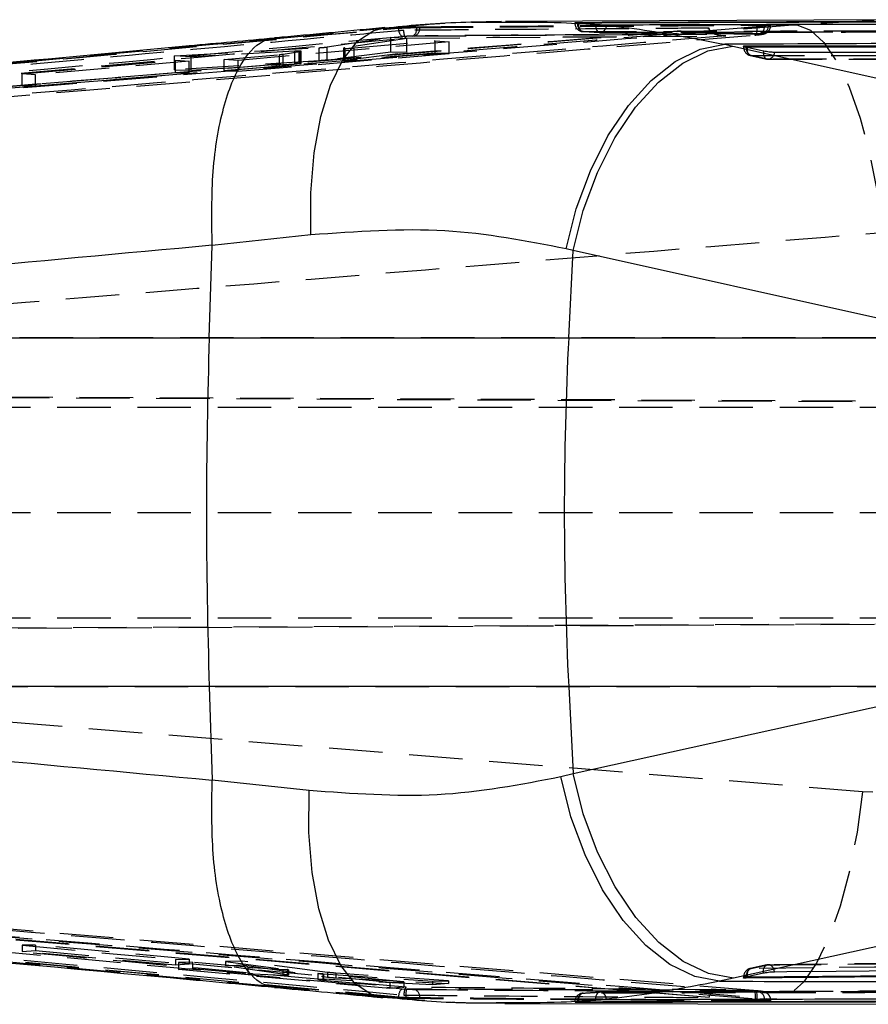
# Model space of a CAD drawing. Extents: x 56 to 617, y 36 to 436.
# Tile 21 of 31: x 425 to 455, y 201 to 236. Entities that reach past the tile are written whole.
import ezdxf

# ---------------------------------------------------------------- set-up
doc = ezdxf.new("R2010")
doc.units = 0
doc.header["$LTSCALE"] = 1.5
doc.linetypes.add('HIDDEN', pattern=[1.905, 1.27, -0.635])
doc.layers.get('0').update_dxf_attribs({"linetype": 'CONTINUOUS'})

msp = doc.modelspace()

# ---------------------------------------------------------------- linework, layer by layer
at = {"color": 7, "linetype": 'CONTINUOUS'}
for p, q in [((441.8865, 235.6328), (442.0292, 235.6317)), ((456.4826, 235.7224), (442.0293, 235.6544)), ((444.5672, 235.6008), (444.6365, 235.5963)), ((444.5912, 235.6008), (444.5912, 235.6146)), ((449.836, 234.8458), (450.1156, 234.7839)), ((450.1156, 234.7839), (464.0901, 231.6831)), ((450.6295, 234.7316), (450.5697, 234.7465)), ((450.5964, 234.7968), (464.2159, 234.7966)), ((450.5964, 234.7465), (450.5964, 234.7968)), ((451.2173, 234.603), (450.6295, 234.7316)), ((435.106, 228.0611), (431.5869, 227.6865)), ((431.4813, 224.4018), (431.5869, 227.6865)), ((431.5869, 227.6865), (431.5868, 227.6925)), ((444.4358, 227.5025), (444.1898, 227.5644)), ((444.2791, 224.4018), (444.4358, 227.5025)), ((458.4109, 224.4018), (444.4358, 227.5025)), ((396.4168, 224.4018), (431.4813, 224.4018)), ((431.4813, 224.4018), (444.2791, 224.4018)), ((444.2791, 224.4018), (458.4109, 224.4018)), ((431.4813, 211.9816), (396.0616, 211.9816)), ((444.2791, 211.9816), (431.4813, 211.9816)), ((431.4813, 211.9816), (431.5881, 208.659)), ((458.4794, 211.9816), (444.2791, 211.9816)), ((444.2791, 211.9816), (444.4356, 208.8863)), ((444.4356, 208.8863), (458.4794, 211.9816)), ((431.588, 208.653), (431.5881, 208.659)), ((431.5881, 208.659), (435.0384, 208.2913)), ((444.0002, 208.7777), (444.4356, 208.8863)), ((464.1842, 204.6974), (450.1424, 201.6016)), ((450.1424, 201.6016), (449.6476, 201.493)), ((450.5776, 201.6468), (450.6298, 201.6594)), ((464.2159, 201.7289), (450.5964, 201.5971)), ((450.5964, 201.5971), (450.5964, 201.6468)), ((450.6298, 201.6594), (451.2176, 201.7872)), ((442.0029, 200.6987), (455.8954, 200.6714)), ((444.6365, 200.7685), (444.5808, 200.7647)), ((444.5912, 200.7501), (444.5912, 200.7647))]:
    msp.add_line(p, q, dxfattribs=at)
at = {"color": 7, "linetype": 'HIDDEN'}
for p, q in [((444.4978, 235.6097), (444.4978, 235.6008)), ((444.5672, 235.6008), (444.4983, 235.6008)), ((451.2507, 235.5277), (451.2507, 235.5518)), ((455.153, 235.6978), (452.4014, 235.5352)), ((434.0056, 235.068), (437.9701, 235.4392)), ((437.7321, 235.4354), (437.9701, 235.4392)), ((438.226, 235.4301), (438.3682, 235.4421)), ((438.226, 235.421), (438.226, 235.4301)), ((438.8698, 235.4434), (438.9739, 235.4444)), ((438.9739, 235.4703), (438.9739, 235.4444)), ((444.7925, 235.2967), (444.7852, 235.2968)), ((445.3852, 235.2583), (445.3944, 235.2581)), ((449.2812, 235.4129), (449.2802, 235.4222)), ((451.1384, 235.223), (451.0586, 235.2243)), ((451.2507, 235.5277), (451.3902, 235.5264)), ((451.4607, 235.5295), (452.4014, 235.5352)), ((451.4688, 235.518), (451.4688, 235.5357)), ((440.0283, 234.9285), (432.5092, 234.2712)), ((433.9324, 235.0719), (434.0056, 235.068)), ((435.6824, 234.7508), (437.9439, 235.1048)), ((438.5128, 235.0558), (436.3104, 234.7169)), ((436.6418, 234.7154), (439.5297, 234.9698)), ((437.9439, 235.1048), (438.5128, 235.0558)), ((437.9439, 234.5656), (437.9439, 235.1048)), ((438.4993, 235.0668), (444.0727, 235.1084)), ((438.5128, 234.5537), (438.5128, 235.0558)), ((438.7833, 235.1412), (438.7238, 235.1402)), ((439.5297, 234.9698), (440.0283, 234.9285)), ((439.5297, 234.5324), (439.5297, 234.9698)), ((440.0283, 234.5219), (440.0283, 234.9285)), ((444.0724, 235.1025), (449.8549, 235.1423)), ((444.0727, 235.1084), (449.8673, 235.1484)), ((430.2481, 234.4416), (435.3934, 234.7248)), ((434.5325, 234.5999), (430.8401, 234.3959)), ((432.5092, 233.89), (440.0283, 234.5219)), ((434.113, 234.496), (434.7101, 234.5879)), ((434.113, 234.0791), (434.113, 234.496)), ((434.5325, 234.1567), (434.5325, 234.5999)), ((434.6809, 234.164), (434.6809, 234.6049)), ((434.7101, 234.5879), (434.7459, 234.5952)), ((434.7101, 234.1542), (434.7101, 234.5879)), ((434.7527, 234.1623), (434.7527, 234.5989)), ((435.3934, 234.2592), (435.3934, 234.7248)), ((435.6824, 234.2837), (435.6824, 234.7508)), ((437.9439, 234.5656), (435.6824, 234.2837)), ((436.2645, 234.7054), (436.2645, 234.2724)), ((436.3104, 234.281), (436.3104, 234.7169)), ((436.3104, 234.281), (438.5128, 234.5537)), ((436.3214, 234.2704), (436.3214, 234.6994)), ((436.6418, 234.2897), (436.6418, 234.7154)), ((439.5297, 234.5324), (436.6418, 234.2897)), ((438.5128, 234.5537), (437.9439, 234.5656)), ((440.0283, 234.5219), (439.5297, 234.5324)), ((450.5029, 234.7798), (450.5029, 234.7465)), ((450.5697, 234.7465), (450.5036, 234.7465)), ((424.8209, 233.793), (430.2887, 234.2794)), ((430.7654, 234.2442), (425.2977, 233.7615)), ((430.2481, 233.9373), (430.2481, 234.4416)), ((430.8401, 234.3959), (430.2481, 234.4416)), ((435.3934, 234.2592), (430.2481, 233.9373)), ((430.2887, 234.2794), (430.7654, 234.2442)), ((430.2887, 233.8356), (430.2887, 234.2794)), ((430.7654, 233.8257), (430.7654, 234.2442)), ((430.8401, 233.9249), (430.8401, 234.3959)), ((430.8401, 233.9249), (434.5325, 234.1567)), ((432.0106, 234.3078), (433.9811, 234.4812)), ((432.0106, 233.9004), (432.0106, 234.3078)), ((432.5092, 234.2712), (432.0106, 234.3078)), ((432.5092, 233.89), (432.5092, 234.2712)), ((433.9811, 234.066), (433.9811, 234.4812)), ((434.7101, 234.1542), (434.113, 234.0791)), ((434.7425, 234.1591), (434.7101, 234.1542)), ((436.3214, 234.2704), (436.2783, 234.2702)), ((450.7423, 234.4486), (451.3301, 234.32)), ((451.3575, 234.3183), (450.7697, 234.4469)), ((451.3952, 234.3134), (464.927, 234.3134)), ((430.2887, 233.8356), (424.8209, 233.3761)), ((424.8209, 233.3761), (424.8209, 233.793)), ((425.2977, 233.7615), (424.8209, 233.793)), ((425.2977, 233.3661), (430.7654, 233.8257)), ((430.2481, 233.9373), (430.8401, 233.9249)), ((430.7654, 233.8257), (430.2887, 233.8356)), ((433.9811, 234.066), (432.0106, 233.9004)), ((432.0106, 233.9004), (432.5092, 233.89)), ((425.2977, 233.3661), (425.2977, 233.7615)), ((424.8209, 233.3761), (425.2977, 233.3661)), ((458.0688, 224.4018), (409.2878, 224.4018)), ((389.5951, 222.4335), (473.482, 222.0419)), ((395.4338, 222.4335), (467.086, 222.0969)), ((459.4098, 221.9219), (388.3839, 221.9219)), ((459.4098, 218.1719), (388.265, 218.1719)), ((459.4098, 214.4219), (388.3908, 214.4219)), ((389.4891, 213.9104), (473.2206, 214.3012)), ((466.594, 214.2443), (395.5443, 213.9104)), ((408.8321, 211.9816), (458.0688, 211.9816)), ((454.7342, 208.2357), (408.8321, 211.9816)), ((457.9589, 208.083), (454.7342, 208.2357)), ((450.8507, 201.1606), (403.2673, 205.0788)), ((397.9732, 204.9777), (438.3561, 201.2265)), ((438.226, 200.9232), (397.8397, 204.6744)), ((438.226, 200.9144), (397.8397, 204.673)), ((449.2802, 200.9101), (403.6674, 204.6958)), ((425.2976, 202.7826), (424.8207, 202.7723)), ((424.8207, 202.7723), (430.2888, 202.2669)), ((424.8207, 202.7723), (424.8207, 202.5505)), ((425.2976, 202.7826), (425.2976, 202.5813)), ((430.7657, 202.2772), (425.2976, 202.7826)), ((424.8207, 202.5505), (425.2976, 202.5813)), ((430.2888, 202.0629), (424.8207, 202.5505)), ((425.2976, 202.5813), (430.7657, 202.0973)), ((430.2888, 202.2669), (430.7657, 202.2772)), ((430.2888, 202.2669), (430.2888, 202.0629)), ((430.7657, 202.2772), (430.7657, 202.0973)), ((430.7657, 202.0973), (430.2888, 202.0629)), ((430.8914, 202.1704), (430.3926, 202.1597)), ((430.3926, 202.1597), (437.9122, 201.4646)), ((430.3926, 202.1597), (430.3926, 201.913)), ((430.3926, 201.913), (430.8914, 201.9506)), ((437.9122, 201.2343), (430.3926, 201.913)), ((430.8914, 202.1704), (430.8914, 201.9506)), ((432.8621, 201.9883), (430.8914, 202.1704)), ((430.8914, 201.9506), (432.8621, 201.7739)), ((432.6547, 202.2084), (432.0624, 202.1957)), ((432.0624, 202.1957), (434.2579, 201.9074)), ((432.0624, 202.1957), (432.0624, 202.0367)), ((432.0624, 202.0367), (432.6547, 202.0792)), ((434.2579, 201.7196), (432.0624, 202.0367)), ((435.6939, 201.8074), (432.6547, 202.2084)), ((432.6547, 202.0792), (435.6939, 201.6398)), ((432.8621, 201.9883), (432.8621, 201.7739)), ((434.1035, 201.9027), (433.0323, 201.9747)), ((434.1035, 201.9027), (434.1035, 201.7056)), ((434.2579, 201.9074), (434.2579, 201.7196)), ((434.309, 201.8971), (434.309, 201.7069)), ((451.3305, 202.0725), (450.7427, 201.9448)), ((450.7687, 201.9465), (451.3565, 202.0743)), ((464.924, 202.2091), (451.3923, 202.0782)), ((433.0323, 201.7618), (434.1035, 201.7056)), ((435.3468, 201.7657), (435.3468, 201.5618)), ((435.348, 201.7668), (435.348, 201.5634)), ((435.523, 201.7423), (435.523, 201.5353)), ((438.4111, 201.4753), (435.523, 201.7423)), ((435.5567, 201.76), (439.4284, 201.4973)), ((435.5567, 201.76), (435.5567, 201.5633)), ((439.4284, 201.3607), (435.5567, 201.5633)), ((435.6939, 201.8074), (435.6939, 201.6398)), ((435.9872, 201.7806), (435.9872, 201.6141)), ((439.9977, 201.5095), (435.9872, 201.7806)), ((435.9872, 201.6141), (439.9977, 201.4069)), ((450.5029, 201.6468), (450.5029, 201.6128)), ((450.5776, 201.6468), (450.5029, 201.6468)), ((437.89, 200.9132), (434.0038, 201.2774)), ((435.523, 201.5353), (438.4111, 201.2764)), ((437.9122, 201.4646), (438.4111, 201.4753)), ((437.9122, 201.4646), (437.9122, 201.2343)), ((438.4111, 201.2764), (437.9122, 201.2343)), ((438.3561, 201.2265), (438.5043, 201.2147)), ((438.4111, 201.4753), (438.4111, 201.2764)), ((439.4284, 201.4973), (439.9977, 201.5095)), ((439.4284, 201.4973), (439.4284, 201.3607)), ((439.9977, 201.4069), (439.4284, 201.3607)), ((439.9977, 201.5095), (439.9977, 201.4069)), ((437.89, 200.9132), (437.657, 200.9169)), ((438.226, 200.9144), (438.226, 200.9232)), ((438.4854, 200.9115), (438.226, 200.9232)), ((438.2591, 200.9114), (438.226, 200.9144)), ((438.9739, 200.8997), (438.9739, 200.8746)), ((444.7839, 201.0686), (444.7911, 201.0688)), ((445.3838, 201.1099), (445.3929, 201.1101)), ((449.2802, 200.9101), (449.2812, 200.9192)), ((450.8568, 201.1607), (450.8507, 201.1606)), ((450.9102, 201.1557), (450.8507, 201.1606)), ((450.9162, 201.1559), (450.8568, 201.1607)), ((450.9161, 201.1558), (450.9102, 201.1557)), ((450.9321, 200.8686), (450.9918, 200.8636)), ((450.9918, 200.8636), (451.0879, 200.8552)), ((451.6865, 200.8528), (451.0879, 200.8552)), ((444.4978, 200.7647), (444.4978, 200.7545)), ((444.5808, 200.7647), (444.4979, 200.7647)), ((451.2507, 200.7871), (451.2507, 200.8077)), ((451.4688, 200.8002), (451.4688, 200.8158))]:
    msp.add_line(p, q, dxfattribs=at)
at = {"color": 8, "linetype": 'CONTINUOUS'}
for p, q in [((444.5647, 235.6008), (444.5912, 235.6008)), ((450.5674, 234.7465), (450.5964, 234.7465)), ((450.5964, 201.6468), (450.5776, 201.6468)), ((444.5786, 200.7647), (444.5912, 200.7647))]:
    msp.add_line(p, q, dxfattribs=at)
at = {"color": 7, "linetype": 'HIDDEN', "flags": 128}
for points in [[(444.7852, 235.2968), (444.7604, 235.3017), (444.7299, 235.3182), (444.7021, 235.3456), (444.6782, 235.3827), (444.6591, 235.4282), (444.6454, 235.4803), (444.6378, 235.5371), (444.6365, 235.5963)], [(445.2413, 235.5563), (445.242, 235.4972), (445.2491, 235.4406), (445.2623, 235.3886), (445.281, 235.3433), (445.3045, 235.3064), (445.332, 235.2792), (445.3624, 235.2629), (445.3852, 235.2583)], [(445.6178, 235.5413), (445.6111, 235.4826), (445.5966, 235.427), (445.5748, 235.3765), (445.5467, 235.3331), (445.5132, 235.2984), (445.4758, 235.2738), (445.4356, 235.2602), (445.3944, 235.2581)], [(450.9103, 235.1754), (450.9294, 235.1791), (450.9472, 235.1944), (450.9628, 235.2205), (450.9756, 235.2564), (450.9852, 235.3009), (450.9913, 235.3522), (450.9935, 235.4084), (450.9918, 235.4672)], [(452.4014, 235.5352), (452.8813, 235.3516), (453.362, 234.9098), (453.8278, 234.224), (454.2634, 233.3167), (454.6546, 232.2176), (454.9887, 230.9625), (455.2546, 229.5925), (455.4438, 228.1523)], [(450.6295, 234.7316), (450.6261, 234.674), (450.6296, 234.6192), (450.6397, 234.5692), (450.6562, 234.5258), (450.6783, 234.4908), (450.7053, 234.4654), (450.7361, 234.4506), (450.7697, 234.4469)], [(451.2173, 234.603), (451.214, 234.5454), (451.2174, 234.4906), (451.2275, 234.4406), (451.244, 234.3973), (451.2661, 234.3622), (451.2931, 234.3368), (451.324, 234.322), (451.3575, 234.3183)], [(451.6022, 234.5586), (451.5903, 234.5021), (451.5712, 234.4499), (451.5454, 234.404), (451.5139, 234.3662), (451.478, 234.3378), (451.439, 234.32), (451.3983, 234.3134), (451.3575, 234.3183)], [(450.7697, 234.4469), (451.2088, 234.4469), (452.9652, 234.4468), (459.9909, 234.4467), (464.3892, 234.4467)], [(464.8893, 234.3182), (464.4502, 234.3182), (462.6937, 234.3182), (455.668, 234.3183), (451.3575, 234.3183)], [(454.7342, 208.2357), (454.5443, 206.7946), (454.2776, 205.4238), (453.9428, 204.1682), (453.5508, 203.0688), (453.1144, 202.1615), (452.648, 201.4762), (452.1668, 201.0351), (451.6865, 200.8528)], [(450.7687, 201.9465), (450.7352, 201.9424), (450.7045, 201.9271), (450.6776, 201.9013), (450.6556, 201.8659), (450.6394, 201.8223), (450.6294, 201.772), (450.6262, 201.7171), (450.6298, 201.6594)], [(464.3882, 202.0783), (463.9491, 202.074), (462.1927, 202.0571), (455.1672, 201.9891), (450.7687, 201.9465)], [(451.2176, 201.7872), (451.214, 201.8448), (451.2172, 201.8998), (451.2272, 201.9501), (451.2434, 201.9937), (451.2654, 202.0291), (451.2923, 202.0549), (451.323, 202.0701), (451.3565, 202.0743)], [(451.3565, 202.0743), (451.7956, 202.0785), (453.552, 202.0955), (460.5775, 202.1633), (464.8883, 202.2049)], [(451.602, 201.833), (451.59, 201.8896), (451.5706, 201.9419), (451.5447, 201.9879), (451.5131, 202.0258), (451.4771, 202.0543), (451.438, 202.0723), (451.3973, 202.079), (451.3565, 202.0743)], [(444.6365, 200.7685), (444.6375, 200.8277), (444.6449, 200.8845), (444.6583, 200.9367), (444.6773, 200.9822), (444.701, 201.0195), (444.7286, 201.047), (444.759, 201.0636), (444.7839, 201.0686)], [(445.2413, 200.8111), (445.2418, 200.8702), (445.2486, 200.9268), (445.2615, 200.9789), (445.28, 201.0243), (445.3033, 201.0613), (445.3306, 201.0886), (445.3609, 201.1051), (445.3838, 201.1099)], [(445.6177, 200.828), (445.6107, 200.8866), (445.5959, 200.9422), (445.5739, 200.9926), (445.5456, 201.0358), (445.5119, 201.0703), (445.4743, 201.0948), (445.4341, 201.1082), (445.3929, 201.1101)], [(450.9321, 200.8686), (450.9338, 200.9274), (450.9317, 200.9836), (450.9257, 201.0349), (450.9161, 201.0794), (450.9032, 201.1154), (450.8877, 201.1415), (450.8699, 201.1568), (450.8568, 201.1607)], [(450.9918, 200.8636), (450.9934, 200.9224), (450.9912, 200.9786), (450.9852, 201.0299), (450.9755, 201.0744), (450.9627, 201.1104), (450.9471, 201.1366), (450.9294, 201.1519), (450.9161, 201.1558)]]:
    msp.add_lwpolyline(points, dxfattribs=at)
at = {"color": 8, "linetype": 'CONTINUOUS', "flags": 128}
for points in [[(435.106, 228.0611), (435.1015, 229.5624), (435.2187, 230.9851), (435.4534, 232.2784), (435.7972, 233.3963), (436.2378, 234.299), (436.7596, 234.9543), (437.344, 235.3389), (437.7321, 235.4354)], [(437.657, 200.9169), (437.266, 201.0143), (436.6837, 201.3995), (436.164, 202.0552), (435.7253, 202.9579), (435.3831, 204.0756), (435.1498, 205.3685), (435.0335, 206.7906), (435.0384, 208.2913)]]:
    msp.add_lwpolyline(points, dxfattribs=at)
at = {"color": 7, "linetype": 'CONTINUOUS', "flags": 128}
for points in [[(444.1898, 227.5644), (444.5499, 228.9884), (445.0502, 230.3424), (445.6744, 231.5822), (446.4021, 232.6671), (447.2093, 233.5616), (448.0696, 234.2363), (448.9548, 234.6691), (449.836, 234.8458)], [(444.4358, 227.5025), (444.7967, 228.9273), (445.299, 230.282), (445.9264, 231.5224), (446.6583, 232.6075), (447.4706, 233.5019), (448.3367, 234.1762), (449.2281, 234.6083), (450.1156, 234.7839)], [(464.2159, 234.7463), (457.381, 234.7464), (450.5964, 234.7465)], [(465.1339, 234.5586), (464.6948, 234.5586), (462.9384, 234.5586), (455.9127, 234.5586), (451.6022, 234.5586)], [(449.6476, 201.493), (448.768, 201.6618), (447.8834, 202.0893), (447.0229, 202.7614), (446.215, 203.6559), (445.4865, 204.7432), (444.8615, 205.9873), (444.3605, 207.3471), (444.0002, 208.7777)], [(450.1424, 201.6016), (449.2515, 201.7685), (448.3558, 202.1946), (447.4851, 202.8661), (446.6683, 203.7605), (445.9323, 204.8482), (445.3016, 206.0932), (444.7972, 207.4543), (444.4356, 208.8863)], [(451.602, 201.833), (452.0411, 201.8372), (453.7975, 201.8542), (460.823, 201.9219), (465.1338, 201.9634)], [(450.5964, 201.6468), (457.3823, 201.7125), (464.2159, 201.7785)]]:
    msp.add_lwpolyline(points, dxfattribs=at)
at = {"color": 7, "linetype": 'HIDDEN'}
for centre, radius, start, end in [((444.8023, 235.6008), 0.3045, 180, 266.7866), ((444.8666, 235.5645), 0.2778, 172.47719, 254.52248), ((438.5629, 235.3859), 0.3387, 174.05295, 232.34397), ((438.5918, 235.3905), 0.2831, 297.81559, 10.76353), ((438.6947, 235.4085), 0.2816, 288.34111, 7.33862), ((445.4072, 235.562), 0.3045, 265.86423, 270.18273), ((450.972, 235.4916), 0.281, 287.9403, 7.38081), ((451.0941, 235.516), 0.2963, 278.60156, 2.01174), ((450.8074, 234.7465), 0.3045, 180, 257.66243), ((450.8898, 234.7162), 0.295, 174.1195, 245.96266), ((451.3952, 234.6179), 0.3045, 257.66236, 269.99954), ((450.8074, 201.6468), 0.3045, 102.26259, 180), ((450.8876, 201.6788), 0.2929, 113.95291, 186.27182), ((451.3952, 201.7745), 0.3045, 90.55422, 102.26281), ((438.5626, 200.9584), 0.3384, 127.60908, 185.95619), ((422.644, 202.0508), 15.8823, 355.88638, 356.98242), ((438.6952, 200.936), 0.2811, 352.59543, 71.81457), ((444.8023, 200.7647), 0.3045, 93.46521, 180), ((444.8662, 200.8017), 0.2775, 105.69386, 187.65899), ((445.4072, 200.8063), 0.3045, 90.12081, 94.39817), ((450.9739, 200.8445), 0.2792, 352.42181, 72.87538)]:
    msp.add_arc(centre, radius, start, end, dxfattribs=at)
at = {"color": 7, "linetype": 'CONTINUOUS'}
msp.add_arc((567.2735, 218.1917), 123.151, 177.109533, 182.890467, dxfattribs=at)
at = {"color": 7, "linetype": 'HIDDEN'}
for centre, major_axis, ratio, start_param, end_param in [((434.4731, 234.1428), (0.28, 0.0197), 0.0353337, 0.7322417, 1.3544238), ((433.8812, 234.0681), (0.2752, 0.0193), 0.0353337, 5.0815786, 5.7115663), ((432.962, 201.9904), (0.2752, -0.0213), 0.0383481, 4.3437879, 4.9737757), ((434.029, 201.9189), (0.28, -0.0217), 0.0383481, 6.2776364, 6.8998184)]:
    msp.add_ellipse(centre, major_axis=major_axis, ratio=ratio, start_param=start_param, end_param=end_param, dxfattribs=at)
at = {"color": 7, "linetype": 'CONTINUOUS'}
for points, knots in [([(441.8836, 235.6534), (440.9221, 235.6372), (439.5481, 235.614), (438.1538, 235.4596), (437.7352, 235.4133)], [0, 0, 0, 0, 0.6997354, 1, 1, 1, 1]), ([(444.5912, 235.6146), (444.5684, 235.6143), (444.5228, 235.6139), (444.5079, 235.6121), (444.5004, 235.6111)], [0, 0, 0, 0, 0.50001779, 1, 1, 1, 1]), ([(444.5019, 235.6097), (444.5015, 235.609), (444.5006, 235.6072), (444.5293, 235.6039), (444.5584, 235.6016), (444.5672, 235.6008)], [0, 0, 0, 0, 0.299371, 0.7885427, 1, 1, 1, 1]), ([(458.5899, 235.6613), (456.2568, 235.6541), (451.5905, 235.6398), (446.9243, 235.623), (444.5912, 235.6146)], [0, 0, 0, 0, 0.4999996, 1, 1, 1, 1]), ([(458.5899, 235.6456), (456.2569, 235.6388), (453.9061, 235.6318), (449.2393, 235.6169), (446.9063, 235.6089), (444.5912, 235.6008)], [0, 0, 0, 0, 0.4999996, 0.5038302, 1, 1, 1, 1]), ([(444.6365, 235.5963), (444.8052, 235.5859), (445.0068, 235.5735), (445.2083, 235.5587), (445.2413, 235.5563)], [0, 0, 0, 0, 0.83663367, 1, 1, 1, 1]), ([(445.2413, 235.5563), (445.2447, 235.5561), (445.2769, 235.5537), (445.3459, 235.5494), (445.4495, 235.5445), (445.5453, 235.5416), (445.5949, 235.5414), (445.6178, 235.5413)], [0, 0, 0, 0, 0.0299687, 0.2813523, 0.5327264, 0.7840962, 1, 1, 1, 1]), ([(445.6178, 235.5413), (445.7636, 235.5417), (446.4948, 235.5439), (449.5671, 235.553), (454.0878, 235.5655), (458.0233, 235.5752), (459.6176, 235.5791)], [0, 0, 0, 0, 0.0312556, 0.1566758, 0.6583561, 1, 1, 1, 1]), ([(437.7378, 235.4411), (436.5581, 235.3279), (435.2663, 235.2039), (433.9272, 235.0831), (433.811, 235.0726)], [0, 0, 0, 0, 0.9131923, 1, 1, 1, 1]), ([(433.8145, 235.067), (432.8011, 234.9738), (421.0785, 233.8958), (409.3564, 232.7888), (398.6476, 231.7774)], [0, 0, 0, 0, 0.0864505, 1, 1, 1, 1]), ([(431.5868, 227.6925), (431.5761, 228.5906), (431.5545, 230.3868), (431.9503, 232.6803), (432.6172, 234.3188), (433.297, 234.9909), (433.7173, 235.0397), (433.8132, 235.0509)], [0, 0, 0, 0, 0.2328073, 0.4656147, 0.6984231, 0.9312332, 1, 1, 1, 1]), ([(464.2168, 234.9119), (462.2012, 234.9032), (457.4018, 234.8827), (452.6134, 234.8594), (449.836, 234.8458)], [0, 0, 0, 0, 0.4199756, 1, 1, 1, 1]), ([(450.5697, 234.7465), (450.5508, 234.7527), (450.5129, 234.7651), (450.4972, 234.7809), (450.5156, 234.7921), (450.556, 234.7964), (450.5881, 234.7967), (450.5964, 234.7968)], [0, 0, 0, 0, 0.2320597, 0.4641972, 0.6941971, 0.9205374, 1, 1, 1, 1]), ([(451.6022, 234.5586), (451.5752, 234.5592), (451.5212, 234.5604), (451.4197, 234.5698), (451.3172, 234.5836), (451.2507, 234.5958), (451.2202, 234.6024), (451.2173, 234.603)], [0, 0, 0, 0, 0.2436302, 0.4872927, 0.7309635, 0.9745976, 1, 1, 1, 1]), ([(444.1898, 227.5644), (442.7755, 227.8418), (439.8988, 228.406), (436.7212, 228.1774), (435.106, 228.0611)], [0, 0, 0, 0, 0.4916646, 1, 1, 1, 1]), ([(431.5868, 227.6925), (425.237, 227.1058), (413.513, 226.0224), (401.7904, 224.9112), (396.4168, 224.4018)], [0, 0, 0, 0, 0.5416066, 1, 1, 1, 1]), ([(431.4813, 224.4018), (431.4316, 222.3318), (431.332, 218.1917), (431.4316, 214.0517), (431.4813, 211.9816)], [0, 0, 0, 0, 0.5, 1, 1, 1, 1]), ([(396.0616, 211.9816), (401.6513, 211.4512), (413.4928, 210.3275), (425.3356, 209.2316), (431.588, 208.653)], [0, 0, 0, 0, 0.4720474, 1, 1, 1, 1]), ([(433.8126, 201.2946), (433.717, 201.3058), (433.297, 201.355), (432.6174, 202.0266), (431.9509, 203.6653), (431.5554, 205.9587), (431.5772, 207.7549), (431.588, 208.653)], [0, 0, 0, 0, 0.0685962, 0.3014496, 0.5343003, 0.7671503, 1, 1, 1, 1]), ([(435.0384, 208.2913), (436.5797, 208.1789), (439.7123, 207.9505), (442.5558, 208.499), (444.0002, 208.7777)], [0, 0, 0, 0, 0.4920373, 1, 1, 1, 1]), ([(398.2915, 204.6094), (400.1049, 204.4335), (410.7059, 203.4053), (422.5457, 202.316), (432.5737, 201.3935), (433.8145, 201.2794)], [0, 0, 0, 0, 0.1531363, 0.8952191, 1, 1, 1, 1]), ([(450.5964, 201.5971), (450.5743, 201.5974), (450.5301, 201.5981), (450.5005, 201.6067), (450.5031, 201.6197), (450.5335, 201.634), (450.5659, 201.6434), (450.5776, 201.6468)], [0, 0, 0, 0, 0.2173794, 0.4347173, 0.6534367, 0.8753302, 1, 1, 1, 1]), ([(451.2176, 201.7872), (451.2261, 201.789), (451.2626, 201.7967), (451.3375, 201.8096), (451.4403, 201.8229), (451.5331, 201.8311), (451.5808, 201.8324), (451.602, 201.833)], [0, 0, 0, 0, 0.0736874, 0.317435, 0.5611613, 0.8049106, 1, 1, 1, 1]), ([(433.8103, 201.2729), (434.9284, 201.1701), (436.2276, 201.0505), (437.483, 200.9284), (437.6581, 200.9113)], [0, 0, 0, 0, 0.8605181, 1, 1, 1, 1]), ([(449.6476, 201.493), (451.7598, 201.4875), (456.4058, 201.4753), (461.0568, 201.4643), (463.5933, 201.4584)], [0, 0, 0, 0, 0.4546368, 1, 1, 1, 1]), ([(437.6598, 200.9336), (438.5879, 200.8457), (440.0518, 200.707), (441.4891, 200.722), (442.0152, 200.7275)], [0, 0, 0, 0, 0.6339743, 1, 1, 1, 1]), ([(459.6173, 200.8733), (459.4736, 200.8727), (458.7445, 200.8698), (455.6744, 200.8582), (451.1516, 200.8428), (447.2141, 200.8323), (445.6177, 200.828)], [0, 0, 0, 0, 0.0307994, 0.1562195, 0.6579006, 1, 1, 1, 1]), ([(444.5808, 200.7647), (444.5602, 200.763), (444.5192, 200.7595), (444.4951, 200.756), (444.5, 200.7547), (444.5009, 200.7545)], [0, 0, 0, 0, 0.4468016, 0.8936467, 1, 1, 1, 1]), ([(444.5078, 200.7521), (444.5194, 200.7514), (444.5384, 200.7502), (444.5765, 200.7501), (444.5912, 200.7501)], [0, 0, 0, 0, 0.6150277, 1, 1, 1, 1]), ([(444.5912, 200.7647), (446.9989, 200.768), (451.6651, 200.7744), (456.3313, 200.7857), (458.5899, 200.7912)], [0, 0, 0, 0, 0.515977, 1, 1, 1, 1]), ([(444.5912, 200.7501), (445.795, 200.7512), (448.2027, 200.7534), (452.8689, 200.7598), (456.3313, 200.7668), (458.5899, 200.7714)], [0, 0, 0, 0, 0.2579889, 0.515977, 1, 1, 1, 1]), ([(445.2413, 200.8111), (445.0748, 200.7986), (444.8733, 200.7834), (444.6716, 200.7707), (444.6365, 200.7685)], [0, 0, 0, 0, 0.8259786, 1, 1, 1, 1]), ([(445.6177, 200.828), (445.5923, 200.8277), (445.54, 200.8271), (445.4404, 200.8234), (445.337, 200.818), (445.2717, 200.8135), (445.2422, 200.8112), (445.2413, 200.8111)], [0, 0, 0, 0, 0.23759873, 0.48908082, 0.74058029, 0.9920527, 1, 1, 1, 1])]:
    msp.add_open_spline(points, degree=3, knots=knots, dxfattribs=at)
at = {"color": 7, "linetype": 'HIDDEN'}
for points, knots in [([(437.9701, 235.4392), (438.9966, 235.5347), (440.3202, 235.6578), (441.5994, 235.6374), (441.8865, 235.6328)], [0, 0, 0, 0, 0.775523, 1, 1, 1, 1]), ([(438.9739, 235.4703), (441.02, 235.4847), (445.1122, 235.5136), (449.2045, 235.539), (451.2507, 235.5518)], [0, 0, 0, 0, 0.49999995, 1, 1, 1, 1]), ([(451.2507, 235.5518), (451.3019, 235.5515), (451.4045, 235.5508), (451.4681, 235.5443), (451.4631, 235.5376), (451.4617, 235.5357)], [0, 0, 0, 0, 0.417558, 0.8351119, 1, 1, 1, 1]), ([(397.8397, 231.6764), (404.5703, 232.3105), (418.0317, 233.5787), (431.4945, 234.813), (438.226, 235.4301)], [0, 0, 0, 0, 0.4999993, 1, 1, 1, 1]), ([(397.8397, 231.6749), (404.5704, 232.3074), (418.0318, 233.5722), (431.4946, 234.8048), (438.226, 235.421)], [0, 0, 0, 0, 0.4999994, 1, 1, 1, 1]), ([(438.4088, 235.3423), (438.3588, 235.3377), (437.5539, 235.2645), (433.7292, 234.9165), (420.7336, 233.7327), (408.4935, 232.5985), (399.273, 231.7441)], [0, 0, 0, 0, 0.00382961, 0.06170001, 0.29318009, 1, 1, 1, 1]), ([(450.9918, 235.4672), (450.8006, 235.4514), (449.8445, 235.3723), (445.8289, 235.0403), (430.1398, 233.7447), (415.213, 232.5325), (403.3463, 231.5689)], [0, 0, 0, 0, 0.0120414, 0.0602071, 0.2528704, 1, 1, 1, 1]), ([(403.6674, 231.6518), (411.3159, 232.2798), (426.5214, 233.5284), (441.7244, 234.7935), (449.2802, 235.4222)], [0, 0, 0, 0, 0.5030114, 1, 1, 1, 1]), ([(403.6674, 231.6496), (411.2617, 232.2719), (426.4649, 233.5177), (441.6776, 234.7793), (449.2804, 235.4128), (449.2812, 235.4129)], [0, 0, 0, 0, 0.4994939, 0.999949, 1, 1, 1, 1]), ([(452.4014, 235.5352), (441.5481, 234.6491), (426.1521, 233.3921), (410.7428, 232.1552), (406.1962, 231.7902)], [0, 0, 0, 0, 0.70494271, 1, 1, 1, 1]), ([(438.226, 235.421), (438.3033, 235.4248), (438.4579, 235.4322), (438.6869, 235.4399), (438.8135, 235.4423), (438.8698, 235.4434)], [0, 0, 0, 0, 0.3568323, 0.7140333, 1, 1, 1, 1]), ([(438.3682, 235.4421), (438.448, 235.4477), (438.6077, 235.4589), (438.8205, 235.4679), (438.928, 235.4696), (438.9739, 235.4703)], [0, 0, 0, 0, 0.3641191, 0.7282687, 1, 1, 1, 1]), ([(449.2802, 235.4222), (449.2759, 235.4222), (448.6862, 235.4181), (445.7551, 235.398), (442.1355, 235.3715), (439.1014, 235.3477), (438.4088, 235.3423)], [0, 0, 0, 0, 0.0011842, 0.1627192, 0.8088571, 1, 1, 1, 1]), ([(438.4993, 235.0668), (438.499, 235.0667), (438.4974, 235.0661), (438.4876, 235.0641), (438.47, 235.0752), (438.4476, 235.1204), (438.4294, 235.1849), (438.4159, 235.2606), (438.411, 235.3163), (438.4088, 235.3423)], [0, 0, 0, 0, 0.0070988, 0.0478106, 0.2878428, 0.4954353, 0.6767365, 0.8489845, 1, 1, 1, 1]), ([(438.7238, 235.1402), (442.0402, 235.1634), (446.1784, 235.1924), (450.3166, 235.2179), (451.1384, 235.223)], [0, 0, 0, 0, 0.8013988, 1, 1, 1, 1]), ([(451.0586, 235.2243), (449.0126, 235.2113), (444.9208, 235.1853), (440.8291, 235.1559), (438.7833, 235.1412)], [0, 0, 0, 0, 0.5000002, 1, 1, 1, 1]), ([(438.9739, 235.4444), (441.02, 235.4592), (445.1122, 235.4887), (449.2045, 235.5147), (451.2507, 235.5277)], [0, 0, 0, 0, 0.4999993, 1, 1, 1, 1]), ([(444.7925, 235.2967), (444.9388, 235.2972), (445.6704, 235.2998), (448.7428, 235.3106), (452.5458, 235.323), (456.48, 235.3349), (458.0733, 235.3395), (458.7897, 235.3416)], [0, 0, 0, 0, 0.0313582, 0.1567909, 0.6585204, 0.8464605, 1, 1, 1, 1]), ([(445.3944, 235.2581), (445.279, 235.2662), (445.0784, 235.2802), (444.8777, 235.2918), (444.7925, 235.2967)], [0, 0, 0, 0, 0.5754941, 1, 1, 1, 1]), ([(459.3929, 235.2983), (459.2466, 235.2979), (458.515, 235.296), (455.4425, 235.288), (451.6381, 235.2773), (447.7035, 235.2654), (446.1099, 235.2604), (445.3944, 235.2581)], [0, 0, 0, 0, 0.0313551, 0.1567759, 0.6584605, 0.8466712, 1, 1, 1, 1]), ([(445.4081, 235.2574), (446.0505, 235.2594), (450.7171, 235.2746), (455.3837, 235.2866), (459.4079, 235.297)], [0, 0, 0, 0, 0.137649, 1, 1, 1, 1]), ([(449.8673, 235.1484), (449.8661, 235.1483), (449.7896, 235.1446), (449.6425, 235.1531), (449.4625, 235.2063), (449.3504, 235.2825), (449.2965, 235.3498), (449.2859, 235.3936), (449.2812, 235.4129)], [0, 0, 0, 0, 0.0052988, 0.3355778, 0.6404918, 0.8090018, 0.9156907, 1, 1, 1, 1]), ([(450.9103, 235.1754), (450.955, 235.1794), (451.0414, 235.1872), (451.1329, 235.1994), (451.1824, 235.21), (451.1889, 235.2187), (451.1552, 235.2215), (451.1384, 235.223)], [0, 0, 0, 0, 0.2124036, 0.4100382, 0.6070181, 0.8035045, 1, 1, 1, 1]), ([(450.9156, 235.1754), (450.9199, 235.1757), (450.9796, 235.18), (451.0842, 235.1914), (451.1745, 235.204), (451.236, 235.218), (451.2913, 235.2378), (451.3526, 235.2738), (451.4136, 235.3354), (451.4603, 235.42), (451.4643, 235.4857), (451.4661, 235.5171)], [0, 0, 0, 0, 0.015155, 0.21086422, 0.42518861, 0.51783268, 0.58779065, 0.67216843, 0.77256009, 0.89130373, 1, 1, 1, 1]), ([(451.265, 235.4944), (451.2038, 235.4875), (451.1204, 235.4781), (451.0188, 235.4695), (450.9918, 235.4672)], [0, 0, 0, 0, 0.7345453, 1, 1, 1, 1]), ([(451.4607, 235.5295), (451.4586, 235.5286), (451.4432, 235.5224), (451.3895, 235.5106), (451.3014, 235.4991), (451.265, 235.4944)], [0, 0, 0, 0, 0.08383793, 0.62180618, 1, 1, 1, 1]), ([(451.3902, 235.5264), (451.4198, 235.5249), (451.4788, 235.522), (451.4666, 235.5134), (451.3911, 235.5038), (451.3022, 235.4971), (451.265, 235.4944)], [0, 0, 0, 0, 0.2689938, 0.5377611, 0.8069821, 1, 1, 1, 1]), ([(438.3559, 235.1178), (431.6249, 234.5015), (418.1631, 233.2689), (404.7033, 232.0041), (397.9735, 231.3716)], [0, 0, 0, 0, 0.5000073, 1, 1, 1, 1]), ([(398.7772, 231.7818), (404.1688, 232.2911), (415.9176, 233.401), (427.6547, 234.4827), (434.0056, 235.068)], [0, 0, 0, 0, 0.4589033, 1, 1, 1, 1]), ([(399.1867, 231.4447), (405.7, 232.0512), (418.8035, 233.2712), (431.9084, 234.4659), (438.4993, 235.0668)], [0, 0, 0, 0, 0.4970736, 1, 1, 1, 1]), ([(403.2674, 231.269), (411.2085, 231.9141), (427.0908, 233.2042), (442.9704, 234.5183), (450.9103, 235.1754)], [0, 0, 0, 0, 0.5000018, 1, 1, 1, 1]), ([(449.8673, 235.1484), (442.1024, 234.503), (426.7438, 233.2266), (411.383, 231.9682), (403.7882, 231.3461)], [0, 0, 0, 0, 0.505571, 1, 1, 1, 1]), ([(438.7238, 235.1402), (438.6917, 235.1391), (438.6193, 235.1367), (438.4884, 235.129), (438.4001, 235.1215), (438.3559, 235.1178)], [0, 0, 0, 0, 0.2857253, 0.64289207, 1, 1, 1, 1]), ([(433.9811, 234.4812), (434.0093, 234.4839), (434.0617, 234.4888), (434.0968, 234.4937), (434.113, 234.496)], [0, 0, 0, 0, 0.5370827, 1, 1, 1, 1]), ([(434.6809, 234.6049), (434.6576, 234.6046), (434.6145, 234.604), (434.5584, 234.6012), (434.5325, 234.5999)], [0, 0, 0, 0, 0.5402126, 1, 1, 1, 1]), ([(434.7491, 234.5989), (434.7501, 234.5996), (434.7539, 234.6022), (434.7306, 234.6045), (434.6963, 234.6048), (434.6809, 234.6049)], [0, 0, 0, 0, 0.1599765, 0.6208507, 1, 1, 1, 1]), ([(435.3934, 234.7248), (435.4245, 234.7266), (435.4866, 234.7304), (435.5772, 234.7381), (435.6432, 234.7452), (435.6721, 234.7493), (435.6824, 234.7508)], [0, 0, 0, 0, 0.2803411, 0.5606164, 0.8422823, 1, 1, 1, 1]), ([(436.2657, 234.7038), (436.2714, 234.7024), (436.2807, 234.7001), (436.3099, 234.6996), (436.3214, 234.6994)], [0, 0, 0, 0, 0.6049903, 1, 1, 1, 1]), ([(436.3104, 234.7169), (436.2949, 234.7143), (436.2683, 234.7098), (436.2679, 234.7067), (436.2677, 234.7054)], [0, 0, 0, 0, 0.5796939, 1, 1, 1, 1]), ([(436.3214, 234.6994), (436.3426, 234.6995), (436.385, 234.6997), (436.4726, 234.7034), (436.5619, 234.7088), (436.6167, 234.7134), (436.6418, 234.7154)], [0, 0, 0, 0, 0.25986468, 0.51972192, 0.7803315, 1, 1, 1, 1]), ([(434.6809, 234.164), (434.699, 234.1644), (434.7353, 234.1652), (434.7558, 234.1642), (434.7511, 234.1626), (434.7504, 234.1623)], [0, 0, 0, 0, 0.4572342, 0.91439, 1, 1, 1, 1]), ([(435.6824, 234.2837), (435.6627, 234.2815), (435.6232, 234.277), (435.5376, 234.2694), (435.4578, 234.2634), (435.4102, 234.2603), (435.3934, 234.2592)], [0, 0, 0, 0, 0.2821409, 0.564234, 0.8464915, 1, 1, 1, 1]), ([(436.2653, 234.2724), (436.2651, 234.2724), (436.2599, 234.2732), (436.2755, 234.2762), (436.3003, 234.2796), (436.3104, 234.281)], [0, 0, 0, 0, 0.0307968, 0.6041252, 1, 1, 1, 1]), ([(436.6418, 234.2897), (436.6115, 234.2872), (436.5507, 234.2824), (436.4559, 234.2762), (436.3758, 234.272), (436.3381, 234.2709), (436.3214, 234.2704)], [0, 0, 0, 0, 0.2637148, 0.527487, 0.7901159, 1, 1, 1, 1]), ([(409.2878, 224.4018), (413.8282, 224.7673), (429.2147, 226.0058), (444.5991, 227.2648), (455.4438, 228.1523)], [0, 0, 0, 0, 0.2950861, 1, 1, 1, 1]), ([(438.4994, 201.2768), (431.9086, 201.8788), (418.8036, 203.0757), (405.7001, 204.2972), (399.1867, 204.9044)], [0, 0, 0, 0, 0.50292665, 1, 1, 1, 1]), ([(403.3462, 204.7788), (403.5375, 204.7634), (404.4938, 204.6861), (408.5103, 204.361), (424.1826, 203.0858), (439.0871, 201.8504), (450.9321, 200.8686)], [0, 0, 0, 0, 0.0120561, 0.0602811, 0.2531805, 1, 1, 1, 1]), ([(403.7883, 205.0015), (411.3831, 204.377), (426.7439, 203.114), (442.1026, 201.8318), (449.8675, 201.1836)], [0, 0, 0, 0, 0.4944269, 1, 1, 1, 1]), ([(434.0038, 201.2774), (427.7508, 201.8546), (415.8952, 202.949), (404.0278, 204.0713), (398.4196, 204.6017)], [0, 0, 0, 0, 0.527435, 1, 1, 1, 1]), ([(399.273, 204.6049), (399.383, 204.5946), (400.2478, 204.5137), (404.1322, 204.151), (417.0672, 202.9502), (429.2479, 201.8378), (438.4088, 201.0012)], [0, 0, 0, 0, 0.0084308, 0.0663002, 0.2977778, 1, 1, 1, 1]), ([(405.7373, 204.5934), (406.5165, 204.5307), (421.8425, 203.299), (437.1537, 202.044), (451.6865, 200.8528)], [0, 0, 0, 0, 0.0508464, 1, 1, 1, 1]), ([(449.2812, 200.9192), (449.2804, 200.9193), (441.6674, 201.5517), (427.2021, 202.7635), (412.7291, 203.9528), (405.8665, 204.5167)], [0, 0, 0, 0, 0.0000532, 0.5258593, 1, 1, 1, 1]), ([(434.309, 201.8971), (434.3057, 201.8962), (434.2991, 201.8943), (434.2506, 201.8948), (434.1835, 201.8977), (434.1289, 201.9011), (434.1035, 201.9027)], [0, 0, 0, 0, 0.2587059, 0.5173964, 0.7763374, 1, 1, 1, 1]), ([(432.8621, 201.7739), (432.8922, 201.7714), (432.9483, 201.7666), (433.0057, 201.7633), (433.0323, 201.7618)], [0, 0, 0, 0, 0.5361189, 1, 1, 1, 1]), ([(434.1035, 201.7056), (434.133, 201.7043), (434.192, 201.7016), (434.2595, 201.7009), (434.3014, 201.7027), (434.3066, 201.7056), (434.309, 201.7069)], [0, 0, 0, 0, 0.2607404, 0.5215312, 0.7812948, 1, 1, 1, 1]), ([(434.309, 201.7069), (434.3065, 201.7089), (434.3018, 201.7125), (434.2717, 201.7173), (434.2579, 201.7196)], [0, 0, 0, 0, 0.54244828, 1, 1, 1, 1]), ([(435.523, 201.7423), (435.4949, 201.745), (435.4387, 201.7505), (435.379, 201.758), (435.347, 201.7637), (435.3477, 201.7658), (435.348, 201.7668)], [0, 0, 0, 0, 0.2640205, 0.5281215, 0.7911298, 1, 1, 1, 1]), ([(435.348, 201.7668), (435.3537, 201.7675), (435.3653, 201.769), (435.4197, 201.7677), (435.4866, 201.7646), (435.5364, 201.7613), (435.5567, 201.76)], [0, 0, 0, 0, 0.2705755, 0.5411492, 0.8121529, 1, 1, 1, 1]), ([(435.3499, 201.5618), (435.3503, 201.5605), (435.3512, 201.5573), (435.389, 201.5503), (435.4486, 201.5424), (435.4998, 201.5375), (435.523, 201.5353)], [0, 0, 0, 0, 0.2049643, 0.4856653, 0.7675071, 1, 1, 1, 1]), ([(435.9872, 201.7806), (435.9561, 201.7828), (435.894, 201.7872), (435.802, 201.7954), (435.7346, 201.8023), (435.7045, 201.8061), (435.6939, 201.8074)], [0, 0, 0, 0, 0.2819215, 0.5638107, 0.8461416, 1, 1, 1, 1]), ([(435.6939, 201.6398), (435.7145, 201.6371), (435.7556, 201.6317), (435.8426, 201.6237), (435.9229, 201.6177), (435.9704, 201.6151), (435.9872, 201.6141)], [0, 0, 0, 0, 0.281508, 0.5630265, 0.8450435, 1, 1, 1, 1]), ([(434.0038, 201.2774), (433.9793, 201.2751), (433.9145, 201.269), (433.8517, 201.2848), (433.8126, 201.2946)], [0, 0, 0, 0, 0.3778458, 1, 1, 1, 1]), ([(438.4994, 201.2768), (438.4991, 201.2769), (438.4976, 201.2775), (438.4877, 201.2795), (438.4702, 201.2684), (438.4477, 201.2232), (438.4295, 201.1587), (438.4159, 201.083), (438.4111, 201.0273), (438.4088, 201.0012)], [0, 0, 0, 0, 0.0070928, 0.0471086, 0.2872252, 0.4949124, 0.6762694, 0.8485481, 1, 1, 1, 1]), ([(449.8675, 201.1836), (447.9358, 201.1987), (444.1464, 201.2284), (440.3571, 201.2609), (438.4994, 201.2768)], [0, 0, 0, 0, 0.5097399, 1, 1, 1, 1]), ([(450.8507, 201.1606), (449.32, 201.1668), (445.207, 201.1836), (441.0894, 201.2027), (438.5043, 201.2147)], [0, 0, 0, 0, 0.3721708, 1, 1, 1, 1]), ([(438.5043, 201.2147), (438.5161, 201.214), (438.573, 201.2102), (438.6754, 201.205), (438.7471, 201.2037), (438.7829, 201.203)], [0, 0, 0, 0, 0.11586964, 0.55762834, 1, 1, 1, 1]), ([(438.7829, 201.203), (440.8284, 201.1866), (444.9194, 201.1538), (449.0105, 201.1255), (451.0561, 201.1114)], [0, 0, 0, 0, 0.4999999, 1, 1, 1, 1]), ([(442.0151, 200.7243), (441.6732, 200.7175), (440.3254, 200.6905), (438.9308, 200.818), (437.89, 200.9132)], [0, 0, 0, 0, 0.2536373, 1, 1, 1, 1]), ([(438.9739, 200.8746), (438.911, 200.8757), (438.7853, 200.8779), (438.5481, 200.8895), (438.369, 200.9019), (438.2762, 200.9099), (438.2591, 200.9114)], [0, 0, 0, 0, 0.3099371, 0.6198508, 0.9302921, 1, 1, 1, 1]), ([(438.4088, 201.0012), (438.4858, 201.0005), (439.1481, 200.9946), (442.1519, 200.9683), (445.6987, 200.9386), (448.6602, 200.9151), (449.2802, 200.9101)], [0, 0, 0, 0, 0.0212419, 0.1827758, 0.8289116, 1, 1, 1, 1]), ([(438.9739, 200.8997), (438.9112, 200.9004), (438.7856, 200.9017), (438.606, 200.907), (438.5062, 200.9107), (438.4854, 200.9115)], [0, 0, 0, 0, 0.4421844, 0.8840421, 1, 1, 1, 1]), ([(451.2507, 200.8077), (449.2045, 200.8219), (445.1122, 200.8503), (441.02, 200.8833), (438.9739, 200.8997)], [0, 0, 0, 0, 0.5000004, 1, 1, 1, 1]), ([(451.2507, 200.7871), (449.2045, 200.8005), (445.1122, 200.8275), (441.02, 200.8589), (438.9739, 200.8746)], [0, 0, 0, 0, 0.5000005, 1, 1, 1, 1]), ([(444.7911, 201.0688), (444.8766, 201.0741), (445.0773, 201.0866), (445.2778, 201.1015), (445.3929, 201.1101)], [0, 0, 0, 0, 0.4260099, 1, 1, 1, 1]), ([(458.7858, 201.095), (456.4357, 201.0894), (452.4662, 201.08), (447.8013, 201.0725), (445.4865, 201.0696), (444.7911, 201.0688)], [0, 0, 0, 0, 0.5037779, 0.8509299, 1, 1, 1, 1]), ([(445.3929, 201.1101), (447.7421, 201.1155), (451.71, 201.1246), (456.3754, 201.1388), (458.6916, 201.1467), (459.3889, 201.1491)], [0, 0, 0, 0, 0.5035306, 0.8505248, 1, 1, 1, 1]), ([(459.4061, 201.1504), (458.7751, 201.1481), (454.1086, 201.1313), (449.4421, 201.1209), (445.4065, 201.1119)], [0, 0, 0, 0, 0.1352074, 1, 1, 1, 1]), ([(449.2812, 200.9192), (449.2858, 200.9386), (449.2964, 200.9823), (449.3502, 201.0495), (449.462, 201.1256), (449.6421, 201.179), (449.7894, 201.1875), (449.8663, 201.1836), (449.8675, 201.1836)], [0, 0, 0, 0, 0.0842008, 0.1906854, 0.3587646, 0.6628378, 0.9946821, 1, 1, 1, 1]), ([(451.4664, 200.8148), (451.4672, 200.8196), (451.4735, 200.8596), (451.4506, 200.929), (451.4071, 201.0056), (451.354, 201.0574), (451.3022, 201.0898), (451.2578, 201.1079), (451.2209, 201.1183), (451.1656, 201.1297), (451.0773, 201.141), (450.9613, 201.1524), (450.8971, 201.1572), (450.8877, 201.1579)], [0, 0, 0, 0, 0.0162, 0.1355343, 0.231284, 0.3127042, 0.382504, 0.4404638, 0.4918141, 0.5613796, 0.7811209, 0.9678874, 1, 1, 1, 1]), ([(451.2584, 200.8376), (451.2944, 200.8351), (451.3834, 200.829), (451.4644, 200.8202), (451.477, 200.8128), (451.4106, 200.8081), (451.3046, 200.8078), (451.2507, 200.8077)], [0, 0, 0, 0, 0.1443985, 0.3567349, 0.5687852, 0.7803652, 1, 1, 1, 1]), ([(451.462, 200.8002), (451.4598, 200.7973), (451.4549, 200.7908), (451.3691, 200.787), (451.283, 200.7871), (451.2507, 200.7871)], [0, 0, 0, 0, 0.3294373, 0.747807, 1, 1, 1, 1]), ([(451.2584, 200.8376), (451.2651, 200.8369), (451.3275, 200.8296), (451.4258, 200.8163), (451.4532, 200.807), (451.4669, 200.8024)], [0, 0, 0, 0, 0.0559685, 0.5282499, 1, 1, 1, 1])]:
    msp.add_open_spline(points, degree=3, knots=knots, dxfattribs=at)
at = {"color": 8, "linetype": 'CONTINUOUS'}
for points, knots in [([(442.0292, 235.6317), (442.6912, 235.6349), (444.3773, 235.6429), (446.9976, 235.4011), (448.8899, 235.0309), (449.836, 234.8458)], [0, 0, 0, 0, 0.2442483, 0.6221273, 1, 1, 1, 1]), ([(449.6476, 201.493), (448.7319, 201.3157), (446.9005, 200.9612), (444.3415, 200.7188), (442.6841, 200.7227), (442.0151, 200.7243)], [0, 0, 0, 0, 0.3735802, 0.747167, 1, 1, 1, 1])]:
    msp.add_open_spline(points, degree=3, knots=knots, dxfattribs=at)

doc.saveas('drawing.dxf')
